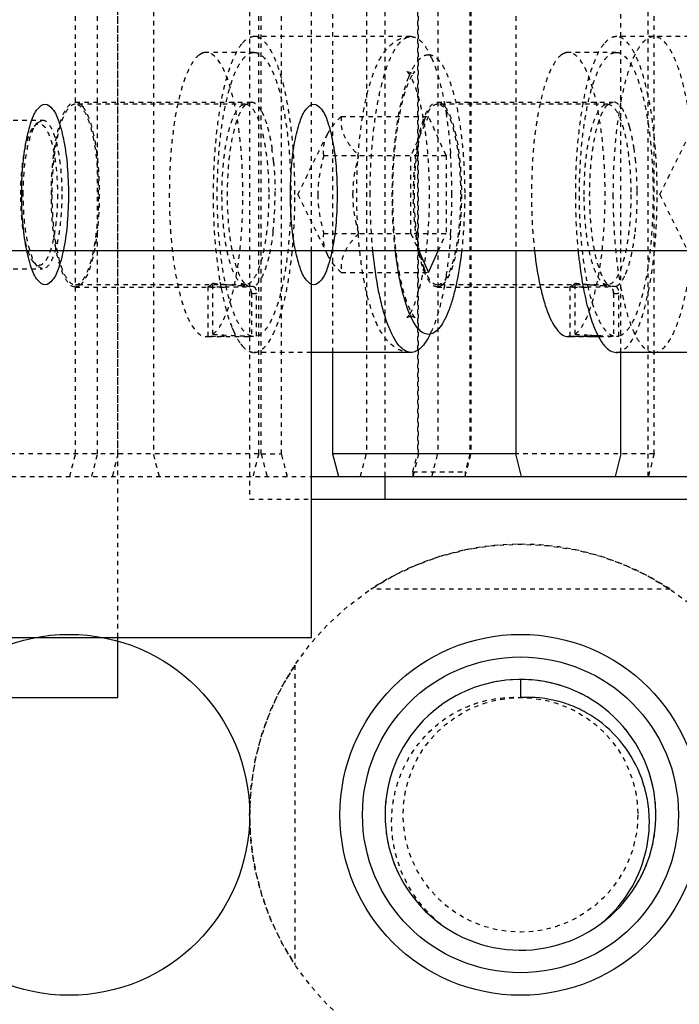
# Model space of a CAD drawing. Header units: millimetres. Extents: x -24622 to 57, y -1603 to 1112.
# Tile 122 of 219: x -1807 to -1792, y 823 to 845. Entities that reach past the tile are written whole.
import ezdxf

# ---------------------------------------------------------------- set-up
doc = ezdxf.new("R2010")
doc.units = ezdxf.units.MM
doc.linetypes.add('HIDDEN', pattern=[0.2, 0.1, -0.1])
doc.layers.add('02___PRT_ALL_AXES', color=7, linetype='Continuous')
doc.layers.add('DEFAULT_2', color=8, linetype='HIDDEN')
doc.dimstyles.new('7', dxfattribs={"dimtxt": 7, "dimasz": 4.5, "dimexe": 0.7, "dimexo": 0.9, "dimgap": 1.8, "dimtad": 0, "dimtxsty": 'Standard', "dimblk": 'OPEN30', "dimcen": 0, "dimclrd": 5, "dimclre": 3, "dimclrt": 256, "dimadec": 0, "dimazin": 2, "dimtm": 1e-09, "dimtfac": 0.6, "dimtofl": 0, "dimtmove": 0, "dimatfit": 3, "dimldrblk": 'OPEN30', "dimfxl": 1, "dimtolj": 1, "dimarcsym": 0})

# ---------------------------------------------------------------- blocks, each defined once
blk = doc.blocks.new('_Open30')
at = {"color": 0, "linetype": 'ByBlock', "lineweight": -2}
for p, q in [((-1, 0.2679), (0, 0)), ((0, 0), (-1, -0.2679)), ((0, 0), (-1, 0))]:
    blk.add_line(p, q, dxfattribs=at)
blk = doc.blocks.new('*D83')
at = {"color": 5, "linetype": 'ByBlock', "lineweight": -2}
for p, q in [((-1717.456, 847.703), (-1717.456, 852.203)), ((-1717.456, 819.703), (-1717.456, 843.203))]:
    blk.add_line(p, q, dxfattribs=at)
at = {"color": 3, "linetype": 'ByBlock', "lineweight": -2}
for p, q in [((-1732.606, 847.703), (-1716.756, 847.703)), ((-1792.606, 815.203), (-1716.756, 815.203))]:
    blk.add_line(p, q, dxfattribs=at)
at = {"layer": 'Defpoints', "color": 0, "linetype": 'ByBlock'}
for p in [(-1733.506, 847.703), (-1717.456, 847.703), (-1793.506, 815.203)]:
    blk.add_point(p, dxfattribs=at)
at = {"color": 5, "linetype": 'ByBlock', "lineweight": -2, "xscale": 4.5, "yscale": 4.5, "zscale": 4.5}
for p, rotation in [((-1717.456, 847.703), 90), ((-1717.456, 815.203), 270)]:
    blk.add_blockref('_Open30', p, dxfattribs=dict(at, rotation=rotation))
at = {"linetype": 'ByBlock', "insert": (-1717.456, 873.836), "char_height": 7, "attachment_point": 5, "rotation": 90}
blk.add_mtext('\\A1;32,5%%P10', dxfattribs=at)
blk = doc.blocks.new('*D91')
at = {"color": 3, "linetype": 'ByBlock', "lineweight": -2}
for p, q in [((-1933.506, 838.803), (-1933.506, 794.537)), ((-1733.506, 838.803), (-1733.506, 794.537))]:
    blk.add_line(p, q, dxfattribs=at)
at = {"color": 5, "linetype": 'ByBlock', "lineweight": -2}
for p, q in [((-1929.006, 795.237), (-1843.472, 795.237)), ((-1738.006, 795.237), (-1823.539, 795.237))]:
    blk.add_line(p, q, dxfattribs=at)
at = {"layer": 'Defpoints', "color": 0, "linetype": 'ByBlock'}
for p in [(-1933.506, 839.703), (-1733.506, 839.703), (-1933.506, 795.237)]:
    blk.add_point(p, dxfattribs=at)
at = {"color": 5, "linetype": 'ByBlock', "lineweight": -2, "xscale": 4.5, "yscale": 4.5, "zscale": 4.5, "rotation": 180}
blk.add_blockref('_Open30', (-1933.506, 795.237), dxfattribs=at)
at = {"color": 5, "linetype": 'ByBlock', "lineweight": -2, "xscale": 4.5, "yscale": 4.5, "zscale": 4.5}
blk.add_blockref('_Open30', (-1733.506, 795.237), dxfattribs=at)
at = {"linetype": 'ByBlock', "insert": (-1833.506, 795.237), "char_height": 7, "attachment_point": 5}
blk.add_mtext('\\A1;200', dxfattribs=at)

msp = doc.modelspace()

# ---------------------------------------------------------------- linework, layer by layer
at = {"color": 7, "linetype": 'Continuous'}
for p, q in [((-1733.506, 839.703), (-1933.506, 839.703)), ((-1800.137, 831.134), (-1800.137, 839.703)), ((-1797.76, 839.703), (-1797.544, 839.221)), ((-1797.544, 839.221), (-1797.328, 839.703)), ((-1795.612, 839.703), (-1795.612, 835.203)), ((-1794.039, 837.803), (-1794.447, 837.803)), ((-1797.931, 837.453), (-1800.137, 837.453)), ((-1799.669, 837.453), (-1799.669, 835.203)), ((-1789.17, 837.453), (-1793.385, 837.453)), ((-1793.282, 835.203), (-1793.282, 837.453)), ((-1795.612, 835.203), (-1799.669, 835.203)), ((-1799.669, 835.203), (-1799.539, 834.703)), ((-1795.482, 834.703), (-1795.612, 835.203)), ((-1793.282, 835.203), (-1793.412, 834.703)), ((-1800.137, 834.703), (-1791.516, 834.703)), ((-1798.506, 834.203), (-1798.506, 834.703)), ((-1800.137, 834.203), (-1788.506, 834.203)), ((-1900.137, 831.134), (-1800.137, 831.134)), ((-1804.426, 829.803), (-1804.426, 831.134)), ((-1795.506, 830.203), (-1795.506, 829.803)), ((-1807.426, 829.803), (-1804.426, 829.803))]:
    msp.add_line(p, q, dxfattribs=at)
for centre, radius in [((-1805.506, 827.203), 4), ((-1795.506, 827.203), 4), ((-1795.506, 827.203), 3.5)]:
    msp.add_circle(centre, radius, dxfattribs=at)
for centre, radius, start, end in [((-1786.27, 840.37), 7.985, 189.8293, 190.2382), ((-1786.605, 840.309), 7.645, 190.2368, 190.8333), ((-1791.651, 838.901), 2.396, 202.3445, 204.0544), ((-1793.02, 838.138), 0.824, 216.916, 220.5569), ((-1795.506, 827.203), 3, 308.3819, 306), ((-1795.62, 827.092), 2.982, 309.0378, 311.4362)]:
    msp.add_arc(centre, radius, start, end, dxfattribs=at)
for centre, start_param, end_param in [((-1794.039, 840.953), -1.570797, -1.538692), ((-1792.731, 840.953), -1.716817, -1.693659)]:
    msp.add_ellipse(centre, major_axis=(8.549, 0), ratio=0.368461, start_param=start_param, end_param=end_param, dxfattribs=at)
for points, start_tangent, end_tangent in [([(-1806.556, 840.953), (-1806.531, 841.571), (-1806.457, 842.129), (-1806.343, 842.571), (-1806.198, 842.855), (-1806.038, 842.953), (-1805.878, 842.855), (-1805.734, 842.571), (-1805.619, 842.129), (-1805.546, 841.571), (-1805.521, 840.953)], (0, 1), (0, -1)), ([(-1800.603, 840.953), (-1800.578, 841.571), (-1800.504, 842.129), (-1800.39, 842.571), (-1800.245, 842.855), (-1800.085, 842.953), (-1799.925, 842.855), (-1799.781, 842.571), (-1799.667, 842.129), (-1799.593, 841.571), (-1799.568, 840.953)], (0, 1), (0, -1)), ([(-1805.521, 840.953), (-1805.546, 840.335), (-1805.619, 839.778), (-1805.734, 839.335), (-1805.878, 839.051), (-1806.038, 838.953), (-1806.198, 839.051), (-1806.343, 839.335), (-1806.457, 839.778), (-1806.531, 840.335), (-1806.556, 840.953)], (0, -1), (0, 1)), ([(-1799.568, 840.953), (-1799.593, 840.335), (-1799.667, 839.778), (-1799.781, 839.335), (-1799.925, 839.051), (-1800.085, 838.953), (-1800.245, 839.051), (-1800.39, 839.335), (-1800.504, 839.778), (-1800.578, 840.335), (-1800.603, 840.953)], (0, -1), (0, 1)), ([(-1797.931, 837.453), (-1798.066, 837.493), (-1798.199, 837.61), (-1798.325, 837.803), (-1798.443, 838.067), (-1798.549, 838.396), (-1798.641, 838.783), (-1798.776, 839.693)], (-1, 0), (-0.099429, 0.995045)), ([(-1797.979, 838.347), (-1798.154, 838.939), (-1798.278, 839.701)], (-0.372318, 0.928105), (-0.113536, 0.993534)), ([(-1796.811, 839.693), (-1796.934, 838.94), (-1797.015, 838.623), (-1797.107, 838.354), (-1797.208, 838.138), (-1797.316, 837.981), (-1797.429, 837.886), (-1797.544, 837.853)], (-0.114539, -0.993419), (-0.9998, -0.019975)), ([(-1795.194, 839.692), (-1795.07, 838.921), (-1794.988, 838.595), (-1794.894, 838.318), (-1794.791, 838.097), (-1794.681, 837.935), (-1794.565, 837.837), (-1794.448, 837.803)], (0.11235, -0.993669), (0.999989, -0.004647)), ([(-1794.23, 839.693), (-1794.21, 839.514), (-1794.137, 839.007)], (0.099431, -0.995044), (0.170734, -0.985317)), ([(-1794.113, 838.872), (-1794.001, 838.387), (-1793.867, 837.99)], (0.187997, -0.98217), (0.380511, -0.924776)), ([(-1797.544, 837.853), (-1797.659, 837.886), (-1797.771, 837.979), (-1797.878, 838.134), (-1797.979, 838.347)], (-0.999752, 0.022276), (-0.372318, 0.928105)), ([(-1797.977, 838.28), (-1797.996, 838.256), (-1798.01, 838.24), (-1798.014, 838.234), (-1798.017, 838.231), (-1798.018, 838.23), (-1798.017, 838.23), (-1798.013, 838.232), (-1798.007, 838.235), (-1797.999, 838.239), (-1797.989, 838.243), (-1797.963, 838.25), (-1797.931, 838.253)], (-0.582945, -0.812512), (1, 0)), ([(-1793.839, 837.925), (-1793.8, 837.843), (-1793.679, 837.643)], (0.407938, -0.91301), (0.6015, -0.798873)), ([(-1797.508, 837.858), (-1797.608, 837.683), (-1797.713, 837.556), (-1797.821, 837.479), (-1797.931, 837.453)], (-0.440473, -0.897766), (-1, 0)), ([(-1793.646, 837.602), (-1793.517, 837.491), (-1793.385, 837.453)], (0.651029, -0.759053), (1, -0.000075)), ([(-1793.647, 824.857), (-1793.09, 825.515), (-1792.748, 826.307), (-1792.654, 827.164), (-1792.705, 827.594), (-1792.821, 828.01), (-1793.237, 828.765), (-1793.866, 829.353), (-1794.243, 829.565), (-1794.649, 829.713), (-1795.506, 829.803)], (0.749702, 0.661776), (-0.998132, -0.061099))]:
    msp.add_spline(points, degree=3, dxfattribs=dict(at, start_tangent=start_tangent, end_tangent=end_tangent))
at = {"layer": '02___PRT_ALL_AXES', "color": 8, "linetype": 'HIDDEN'}
msp.add_circle((-1795.506, 827.203), 6, dxfattribs=at)
at = {"layer": 'DEFAULT_2', "color": 8, "linetype": 'HIDDEN'}
for p, q in [((-1804.426, 831.134), (-1804.426, 864.134)), ((-1801.506, 861.203), (-1801.506, 834.203)), ((-1798.506, 834.703), (-1798.506, 860.703)), ((-1792.675, 834.703), (-1792.675, 860.703)), ((-1805.363, 835.203), (-1805.363, 860.203)), ((-1804.874, 835.203), (-1804.874, 860.203)), ((-1804.423, 835.203), (-1804.423, 860.203)), ((-1803.635, 860.203), (-1803.635, 835.203)), ((-1801.306, 835.203), (-1801.306, 860.203)), ((-1801.25, 835.203), (-1801.25, 860.203)), ((-1800.799, 835.203), (-1800.799, 860.203)), ((-1798.921, 860.203), (-1798.921, 835.203)), ((-1797.788, 860.203), (-1797.788, 835.203)), ((-1797.762, 835.203), (-1797.762, 860.203)), ((-1797.339, 860.203), (-1797.339, 835.203)), ((-1796.628, 860.203), (-1796.628, 835.203)), ((-1796.603, 860.203), (-1796.603, 835.203)), ((-1792.546, 835.203), (-1792.546, 860.203)), ((-1799.669, 857.953), (-1799.669, 837.453)), ((-1793.282, 837.453), (-1793.282, 857.953)), ((-1800.137, 839.703), (-1800.137, 855.703)), ((-1795.612, 855.703), (-1795.612, 839.703)), ((-1797.931, 844.453), (-1801.408, 844.453)), ((-1789.17, 844.453), (-1793.385, 844.453)), ((-1802.582, 844.073), (-1802.62, 844.05)), ((-1802.47, 844.103), (-1802.506, 844.1)), ((-1801.408, 844.103), (-1802.471, 844.103)), ((-1801.444, 844.1), (-1801.407, 844.103)), ((-1794.559, 844.073), (-1794.597, 844.05)), ((-1794.446, 844.103), (-1794.483, 844.1)), ((-1793.385, 844.103), (-1794.447, 844.103)), ((-1793.42, 844.1), (-1793.384, 844.103)), ((-1797.931, 843.653), (-1798.017, 843.676)), ((-1805.368, 843.003), (-1801.473, 843.003)), ((-1801.601, 842.953), (-1805.368, 842.953)), ((-1801.599, 842.945), (-1801.601, 842.953)), ((-1801.473, 843.003), (-1801.599, 842.945)), ((-1797.345, 843.003), (-1793.45, 843.003)), ((-1793.578, 842.953), (-1797.345, 842.953)), ((-1793.575, 842.945), (-1793.578, 842.953)), ((-1793.45, 843.003), (-1793.575, 842.945)), ((-1799.476, 842.685), (-1797.544, 842.685)), ((-1797.544, 842.685), (-1797.933, 841.819)), ((-1797.156, 841.819), (-1797.544, 842.685)), ((-1809.745, 842.603), (-1806.094, 842.603)), ((-1806.28, 842.466), (-1806.208, 842.543)), ((-1806.208, 842.543), (-1806.094, 842.603)), ((-1800.442, 840.953), (-1799.782, 842.29)), ((-1792.419, 840.953), (-1791.759, 842.29)), ((-1799.864, 841.819), (-1797.156, 841.819)), ((-1797.933, 840.087), (-1797.933, 841.819)), ((-1797.156, 841.819), (-1797.156, 840.087)), ((-1800.442, 840.953), (-1799.782, 839.617)), ((-1792.419, 840.953), (-1791.759, 839.617)), ((-1799.864, 840.087), (-1797.156, 840.087)), ((-1797.933, 840.087), (-1797.76, 839.703)), ((-1797.328, 839.703), (-1797.156, 840.087)), ((-1806.28, 839.44), (-1806.208, 839.364)), ((-1809.745, 839.303), (-1806.094, 839.303)), ((-1806.094, 839.303), (-1806.208, 839.364)), ((-1799.476, 839.221), (-1797.544, 839.221)), ((-1801.601, 838.953), (-1805.368, 838.953)), ((-1802.355, 838.953), (-1802.321, 838.986)), ((-1802.321, 837.857), (-1802.321, 838.986)), ((-1802.017, 838.957), (-1801.97, 838.953)), ((-1801.601, 838.953), (-1801.593, 838.956)), ((-1801.599, 838.961), (-1801.525, 838.913)), ((-1801.593, 838.956), (-1801.599, 838.961)), ((-1793.578, 838.953), (-1797.345, 838.953)), ((-1794.331, 838.953), (-1794.298, 838.986)), ((-1794.298, 837.857), (-1794.298, 838.986)), ((-1793.578, 838.953), (-1793.57, 838.956)), ((-1793.575, 838.961), (-1793.501, 838.913)), ((-1793.57, 838.956), (-1793.575, 838.961)), ((-1805.368, 838.903), (-1802.062, 838.903)), ((-1802.435, 838.908), (-1802.435, 837.806)), ((-1802.435, 838.908), (-1802.187, 838.904)), ((-1802.187, 838.904), (-1802.133, 838.904)), ((-1802.133, 838.904), (-1802.062, 838.903)), ((-1801.465, 838.764), (-1801.465, 837.811)), ((-1801.351, 837.811), (-1801.351, 838.764)), ((-1797.345, 838.903), (-1794.039, 838.903)), ((-1794.412, 838.908), (-1794.412, 837.806)), ((-1794.412, 838.908), (-1794.163, 838.904)), ((-1794.163, 838.904), (-1794.11, 838.904)), ((-1794.11, 838.904), (-1794.039, 838.903)), ((-1793.442, 838.764), (-1793.442, 837.811)), ((-1793.328, 837.811), (-1793.328, 838.764)), ((-1802.471, 837.804), (-1802.435, 837.806)), ((-1802.062, 837.803), (-1802.471, 837.803)), ((-1794.448, 837.804), (-1794.412, 837.806)), ((-1800.137, 837.453), (-1801.408, 837.453)), ((-1801.306, 835.203), (-1807.692, 835.203)), ((-1805.492, 834.703), (-1805.363, 835.203)), ((-1805.003, 834.703), (-1804.874, 835.203)), ((-1804.423, 835.203), (-1804.552, 834.703)), ((-1803.506, 834.703), (-1803.635, 835.203)), ((-1801.306, 835.203), (-1801.435, 834.703)), ((-1801.25, 835.203), (-1800.799, 835.203)), ((-1801.25, 835.203), (-1801.121, 834.703)), ((-1800.67, 834.703), (-1800.799, 835.203)), ((-1799.05, 834.703), (-1798.921, 835.203)), ((-1797.891, 834.803), (-1797.788, 835.203)), ((-1797.762, 835.203), (-1797.891, 834.703)), ((-1797.469, 834.703), (-1797.339, 835.203)), ((-1796.628, 835.203), (-1796.732, 834.803)), ((-1796.732, 834.703), (-1796.603, 835.203)), ((-1792.546, 835.203), (-1795.612, 835.203)), ((-1792.546, 835.203), (-1792.675, 834.703)), ((-1814.775, 834.703), (-1800.137, 834.703)), ((-1797.891, 834.803), (-1796.732, 834.803)), ((-1797.891, 834.803), (-1797.891, 834.703)), ((-1796.732, 834.803), (-1796.732, 834.703)), ((-1801.506, 834.203), (-1800.137, 834.203)), ((-1792.189, 832.203), (-1798.822, 832.203)), ((-1800.506, 830.52), (-1800.506, 823.887))]:
    msp.add_line(p, q, dxfattribs=at)
msp.add_circle((-1795.506, 827.203), 2.6, dxfattribs=at)
for centre, radius, start, end in [((-1799.349, 843.147), 2.05, 24.1159, 26.1082), ((-1797.931, 843.831), 0.178, 269.993, 273.7828), ((-1797.552, 842.607), 0.474, 38.2964, 39.5389), ((-1794.093, 841.444), 3.734, 166.7444, 169.2383), ((-1806.849, 841.111), 5.899, 5.5631, 8.2815), ((-1809.278, 841.012), 12.252, 3.7988, 3.964), ((-1810.136, 840.96), 13.111, 359.9696, 3.777), ((-1799.015, 841.088), 6.09, 5.6121, 8.2414), ((-1790.517, 840.961), 7.346, 175.1752, 180.0649), ((-1808.701, 840.952), 7.758, 356.8051, 0.7456), ((-1810.317, 840.952), 13.292, 356.2489, 0.0044), ((-1800.68, 840.952), 7.761, 356.8924, 0.7042), ((-1807.924, 840.908), 6.979, 353.5904, 356.8094), ((-1799.726, 840.893), 6.805, 353.5063, 356.9502), ((-1809.278, 840.894), 12.252, 356.036, 356.2012), ((-1793.936, 840.496), 3.895, 190.6949, 193.2126), ((-1800.846, 852.628), 13.722, 263.8285, 264.5625), ((-1794.293, 840.37), 7.985, 189.8293, 190.2382), ((-1800.814, 852.962), 14.056, 264.5618, 265.0916), ((-1792.819, 852.658), 13.751, 263.8257, 264.5582), ((-1792.839, 852.45), 13.542, 264.5587, 265.1083), ((-1792.822, 852.644), 13.738, 265.1096, 265.3049), ((-1805.368, 839.041), 0.138, 270.0466, 279.4604), ((-1794.628, 840.309), 7.645, 190.2368, 190.8333), ((-1802.062, 853.938), 15.035, 269.9992, 272.0477), ((-1800.797, 853.163), 14.258, 265.2795, 266.3145), ((-1800.739, 854.107), 15.205, 266.3261, 267.4662), ((-1797.345, 839.041), 0.138, 270.0466, 279.4604), ((-1794.038, 853.938), 15.035, 269.9992, 272.0477), ((-1792.649, 854.818), 15.918, 265.3249, 266.2518), ((-1792.76, 852.863), 13.96, 266.1809, 267.427), ((-1797.931, 838.076), 0.177, 86.8298, 90.0048), ((-1799.674, 838.901), 2.396, 202.3445, 204.0544), ((-1799.349, 838.76), 2.05, 333.8919, 335.8841), ((-1801.044, 838.138), 0.824, 216.916, 220.5569), ((-1795.506, 827.203), 6, 56.4427, 123.5573), ((-1795.506, 827.203), 6, 146.4427, 213.5573), ((-1795.507, 827.192), 3.011, 77.1196, 103.4731), ((-1795.502, 827.217), 2.985, 76.5334, 77.1031), ((-1795.504, 827.209), 2.994, 72.693, 76.5319), ((-1795.501, 827.212), 2.99, 62.9996, 64.125), ((-1795.509, 827.2), 3.005, 38.3461, 46.0236), ((-1795.509, 827.201), 3.004, 25.2889, 31.8678), ((-1795.51, 827.202), 3.004, 12.1567, 18.7487), ((-1795.5, 827.203), 3.006, 173.8437, 180.0053), ((-1795.512, 827.203), 3.006, 359.9951, 6.1659), ((-1795.512, 827.203), 2.994, 180.0088, 180.8232), ((-1795.499, 827.203), 2.994, 359.177, 359.9912), ((-1795.516, 827.203), 2.99, 180.8232, 181.6357), ((-1795.495, 827.203), 2.99, 358.3643, 359.177), ((-1795.501, 827.204), 3.005, 186.8743, 193.7831), ((-1795.51, 827.204), 3.004, 346.2154, 353.1164), ((-1795.499, 827.206), 3.007, 200.4032, 206.8884), ((-1795.512, 827.206), 3.007, 333.1031, 339.642), ((-1795.497, 827.213), 3.013, 225.8745, 229.2853), ((-1795.514, 827.213), 3.013, 310.715, 314.122), ((-1795.502, 827.207), 3.005, 229.2926, 231.0367), ((-1795.51, 827.196), 2.992, 231.328, 232.9027), ((-1795.518, 827.187), 2.98, 232.903, 233.9996), ((-1795.506, 827.203), 3, 306, 308.3194), ((-1795.494, 827.187), 2.98, 306.0004, 307.0904), ((-1795.501, 827.197), 2.992, 307.0907, 308.691), ((-1795.506, 827.203), 3, 308.3194, 308.3819), ((-1795.51, 827.207), 3.005, 309.1189, 310.7147)]:
    msp.add_arc(centre, radius, start, end, dxfattribs=at)
for centre, start_param, end_param in [((-1802.062, 840.953), 4.668752, 4.782287), ((-1800.754, 840.953), -1.755144, -1.640695), ((-1794.039, 840.953), -1.614433, -1.570797), ((-1792.731, 840.953), -1.755144, -1.716817), ((-1792.731, 840.953), 4.589527, 4.642491), ((-1794.039, 840.953), 4.744493, 4.782287)]:
    msp.add_ellipse(centre, major_axis=(8.549, 0), ratio=0.368461, start_param=start_param, end_param=end_param, dxfattribs=at)
for points, start_tangent, end_tangent in [([(-1801.408, 844.453), (-1801.545, 844.413), (-1801.68, 844.292)], (-1, 0.000075), (-0.635475, -0.772122)), ([(-1800.502, 840.953), (-1800.52, 841.636), (-1800.571, 842.293), (-1800.655, 842.898), (-1800.767, 843.428), (-1800.905, 843.863), (-1800.981, 844.04), (-1801.061, 844.187), (-1801.408, 844.453)], (0, 1), (-1, 0.000075)), ([(-1797.931, 837.453), (-1798.129, 837.486), (-1798.296, 837.571), (-1798.547, 837.831), (-1798.726, 838.173), (-1798.869, 838.599), (-1798.982, 839.106), (-1799.065, 839.681), (-1799.116, 840.305), (-1799.133, 840.953), (-1799.116, 841.602), (-1799.065, 842.225), (-1798.982, 842.8), (-1798.869, 843.307), (-1798.726, 843.733), (-1798.547, 844.075), (-1798.296, 844.336), (-1798.129, 844.42), (-1797.931, 844.453)], (-1, 0), (1, 0)), ([(-1798.837, 840.953), (-1798.819, 841.636), (-1798.768, 842.293), (-1798.684, 842.898), (-1798.571, 843.428), (-1798.434, 843.863), (-1798.358, 844.04), (-1798.277, 844.187), (-1797.931, 844.453)], (0, 1), (1, 0)), ([(-1797.931, 844.453), (-1797.821, 844.427), (-1797.713, 844.351), (-1797.608, 844.224), (-1797.508, 844.049)], (1, 0), (0.440474, -0.897765)), ([(-1793.385, 844.453), (-1793.522, 844.413), (-1793.656, 844.292)], (-1, 0.000075), (-0.635475, -0.772122)), ([(-1792.479, 840.953), (-1792.496, 841.636), (-1792.548, 842.293), (-1792.631, 842.898), (-1792.744, 843.428), (-1792.881, 843.863), (-1792.958, 844.04), (-1793.038, 844.187), (-1793.385, 844.453)], (0, 1), (-1, 0.000075)), ([(-1792.551, 844.453), (-1792.659, 844.428), (-1792.764, 844.355), (-1792.867, 844.233), (-1792.966, 844.065), (-1793.144, 843.601), (-1793.288, 842.988)], (-1, 0.000075), (-0.181866, -0.983323)), ([(-1791.645, 840.953), (-1791.663, 841.636), (-1791.714, 842.293), (-1791.798, 842.898), (-1791.911, 843.428), (-1792.048, 843.863), (-1792.124, 844.04), (-1792.205, 844.187), (-1792.551, 844.453)], (0, 1), (-1, 0.000075)), ([(-1801.68, 844.292), (-1801.812, 844.085), (-1801.935, 843.799), (-1802.138, 843.024), (-1802.269, 842.043), (-1802.314, 840.953)], (-0.635475, -0.772122), (0, -1)), ([(-1793.656, 844.292), (-1793.789, 844.085), (-1793.912, 843.799), (-1794.115, 843.024), (-1794.245, 842.043), (-1794.291, 840.953)], (-0.635475, -0.772122), (0, -1)), ([(-1802.62, 844.05), (-1802.765, 843.891), (-1802.899, 843.632), (-1803.019, 843.282), (-1803.121, 842.853), (-1803.255, 841.817), (-1803.282, 840.665), (-1803.201, 839.551), (-1803.122, 839.057), (-1803.02, 838.627), (-1802.9, 838.276), (-1802.835, 838.135), (-1802.766, 838.017), (-1802.471, 837.803)], (-0.811363, -0.584542), (0.999989, -0.004647)), ([(-1802.506, 844.1), (-1802.582, 844.073)], (-0.986066, -0.166355), (-0.881955, -0.471334)), ([(-1802.321, 837.857), (-1802.176, 838.015), (-1802.042, 838.274), (-1801.922, 838.624), (-1801.82, 839.053), (-1801.687, 840.089), (-1801.659, 841.242), (-1801.74, 842.355), (-1801.82, 842.849), (-1801.921, 843.279), (-1802.041, 843.63), (-1802.106, 843.772), (-1802.175, 843.889), (-1802.47, 844.103)], (0.811363, 0.584542), (-0.999989, 0.004647)), ([(-1801.465, 837.811), (-1801.617, 837.908), (-1801.762, 838.115), (-1801.893, 838.422), (-1802.008, 838.82), (-1802.101, 839.294), (-1802.169, 839.828), (-1802.223, 840.995), (-1802.162, 842.156), (-1802.09, 842.682), (-1801.993, 843.146), (-1801.876, 843.533), (-1801.742, 843.827), (-1801.596, 844.018), (-1801.444, 844.1)], (-0.965306, 0.261122), (0.986066, 0.166355)), ([(-1801.407, 844.103), (-1801.102, 843.873), (-1801.031, 843.746), (-1800.963, 843.593), (-1800.841, 843.217), (-1800.74, 842.758), (-1800.663, 842.233), (-1800.614, 841.66), (-1800.593, 841.062), (-1800.642, 839.875), (-1800.709, 839.33), (-1800.802, 838.845), (-1800.917, 838.437), (-1801.051, 838.122), (-1801.197, 837.911), (-1801.351, 837.811)], (0.999987, -0.005074), (-0.965306, -0.261122)), ([(-1797.982, 843.552), (-1797.881, 843.768), (-1797.772, 843.925), (-1797.659, 844.02), (-1797.544, 844.053)], (0.369588, 0.929196), (0.999863, 0.016539)), ([(-1797.544, 844.053), (-1797.388, 843.993), (-1797.311, 843.92), (-1797.237, 843.817), (-1797.099, 843.531), (-1796.977, 843.145), (-1796.877, 842.675), (-1796.803, 842.14), (-1796.758, 841.558), (-1796.742, 840.953)], (0.999801, -0.019944), (0.001338, -0.999999)), ([(-1797.478, 843.984), (-1797.297, 843.454), (-1797.156, 842.767)], (0.408995, -0.912537), (0.154946, -0.987923)), ([(-1794.597, 844.05), (-1794.771, 843.843), (-1794.93, 843.491), (-1795.064, 843.011), (-1795.168, 842.428), (-1795.262, 841.072), (-1795.194, 839.692)], (-0.811363, -0.584542), (0.11235, -0.993669)), ([(-1794.483, 844.1), (-1794.559, 844.073)], (-0.986066, -0.166355), (-0.881955, -0.471334)), ([(-1794.298, 837.857), (-1794.153, 838.015), (-1794.018, 838.274), (-1793.898, 838.624), (-1793.797, 839.053), (-1793.663, 840.089), (-1793.635, 841.242), (-1793.717, 842.355), (-1793.796, 842.849), (-1793.897, 843.279), (-1794.017, 843.63), (-1794.083, 843.772), (-1794.152, 843.889), (-1794.446, 844.103)], (0.811363, 0.584542), (-0.999989, 0.004647)), ([(-1793.442, 837.811), (-1793.593, 837.908), (-1793.738, 838.115), (-1793.87, 838.422), (-1793.985, 838.82), (-1794.078, 839.294), (-1794.146, 839.828), (-1794.2, 840.995), (-1794.138, 842.156), (-1794.066, 842.682), (-1793.97, 843.146), (-1793.853, 843.533), (-1793.719, 843.827), (-1793.573, 844.018), (-1793.42, 844.1)], (-0.965306, 0.261122), (0.986066, 0.166355)), ([(-1793.384, 844.103), (-1793.079, 843.873), (-1793.008, 843.746), (-1792.94, 843.593), (-1792.818, 843.217), (-1792.716, 842.758), (-1792.64, 842.233), (-1792.59, 841.66), (-1792.57, 841.062), (-1792.619, 839.875), (-1792.686, 839.33), (-1792.779, 838.845), (-1792.894, 838.437), (-1793.027, 838.122), (-1793.174, 837.911), (-1793.328, 837.811)], (0.999987, -0.005074), (-0.965306, -0.261122)), ([(-1798.278, 839.701), (-1798.345, 840.757), (-1798.313, 841.837), (-1798.187, 842.809), (-1797.982, 843.552)], (-0.113536, 0.993534), (0.369588, 0.929196)), ([(-1797.844, 838.23), (-1797.851, 838.238), (-1797.878, 838.272), (-1797.917, 838.332), (-1797.961, 838.419), (-1798.007, 838.529), (-1798.052, 838.659), (-1798.097, 838.808), (-1798.138, 838.973), (-1798.177, 839.153), (-1798.212, 839.347), (-1798.27, 839.767), (-1798.309, 840.22), (-1798.33, 840.693), (-1798.331, 841.174), (-1798.312, 841.649), (-1798.273, 842.104), (-1798.217, 842.527), (-1798.145, 842.905), (-1798.06, 843.224), (-1797.968, 843.471), (-1797.884, 843.627)], (0.913282, -0.407328), (0.582944, 0.812512)), ([(-1798.017, 843.676), (-1798.011, 843.668), (-1797.983, 843.634), (-1797.944, 843.574), (-1797.901, 843.488), (-1797.855, 843.378), (-1797.809, 843.247), (-1797.765, 843.098), (-1797.723, 842.933), (-1797.685, 842.753), (-1797.65, 842.559), (-1797.592, 842.14), (-1797.552, 841.686), (-1797.531, 841.213), (-1797.53, 840.732), (-1797.55, 840.258), (-1797.588, 839.802), (-1797.644, 839.379), (-1797.717, 839.001), (-1797.802, 838.682), (-1797.893, 838.435), (-1797.977, 838.28)], (-0.913282, 0.407328), (-0.582944, -0.812512)), ([(-1797.884, 843.627), (-1797.853, 843.666), (-1797.844, 843.676), (-1797.852, 843.672), (-1797.867, 843.665), (-1797.89, 843.658), (-1797.919, 843.654)], (0.582944, 0.812512), (-0.997812, -0.066113)), ([(-1805.368, 838.903), (-1805.571, 839.059), (-1805.663, 839.249), (-1805.743, 839.504), (-1805.809, 839.814), (-1805.859, 840.169), (-1805.899, 840.953), (-1805.859, 841.738), (-1805.81, 842.092), (-1805.744, 842.403), (-1805.663, 842.658), (-1805.571, 842.847), (-1805.368, 843.003)], (-1, 0), (1, 0)), ([(-1805.368, 842.953), (-1805.566, 842.801), (-1805.656, 842.616), (-1805.734, 842.367), (-1805.799, 842.064), (-1805.847, 841.719), (-1805.886, 840.953)], (-1, 0.000112), (0, -1)), ([(-1805.368, 843.003), (-1805.348, 843.002), (-1805.286, 842.978)], (1, 0), (0.855686, -0.517495)), ([(-1804.851, 840.953), (-1804.89, 841.719), (-1804.938, 842.064), (-1805.002, 842.367), (-1805.081, 842.616), (-1805.17, 842.801), (-1805.368, 842.953)], (0, 1), (-1, 0.000112)), ([(-1805.203, 842.901), (-1805.121, 842.768), (-1805.047, 842.584), (-1804.926, 842.087), (-1804.855, 841.466), (-1804.84, 840.787), (-1804.883, 840.127), (-1804.98, 839.558), (-1805.119, 839.143), (-1805.201, 839.008), (-1805.287, 838.928)], (0.619821, -0.784743), (-0.856718, -0.515785)), ([(-1805.286, 842.978), (-1805.265, 842.964), (-1805.203, 842.901)], (0.855686, -0.517495), (0.619821, -0.784743)), ([(-1802.119, 840.953), (-1802.079, 841.719), (-1802.032, 842.064), (-1801.967, 842.367), (-1801.889, 842.616), (-1801.799, 842.801), (-1801.601, 842.953)], (0, 1), (1, 0)), ([(-1801.599, 842.945), (-1801.682, 842.838), (-1801.76, 842.678), (-1801.891, 842.22), (-1801.975, 841.624), (-1802.004, 840.953), (-1801.975, 840.283), (-1801.891, 839.686), (-1801.76, 839.229), (-1801.682, 839.069), (-1801.599, 838.961)], (-0.730182, -0.683253), (0.729193, -0.684308)), ([(-1801.601, 842.953), (-1801.403, 842.801), (-1801.314, 842.616), (-1801.235, 842.367), (-1801.171, 842.064), (-1801.123, 841.719), (-1801.084, 840.953)], (1, 0), (0, -1)), ([(-1801.473, 843.003), (-1801.413, 842.99), (-1801.325, 842.921), (-1801.241, 842.796)], (1, 0), (0.469182, -0.883102)), ([(-1797.345, 838.903), (-1797.548, 839.059), (-1797.64, 839.249), (-1797.72, 839.504), (-1797.786, 839.814), (-1797.835, 840.169), (-1797.876, 840.953), (-1797.835, 841.737), (-1797.786, 842.092), (-1797.72, 842.403), (-1797.64, 842.658), (-1797.548, 842.847), (-1797.345, 843.003)], (-1, 0), (1, 0)), ([(-1797.345, 842.953), (-1797.503, 842.857), (-1797.578, 842.74), (-1797.646, 842.579)], (-1, 0.000112), (-0.339926, -0.940452)), ([(-1797.345, 843.003), (-1797.324, 843.002), (-1797.263, 842.978)], (1, 0), (0.855686, -0.517495)), ([(-1796.827, 840.953), (-1796.867, 841.719), (-1796.915, 842.064), (-1796.979, 842.367), (-1797.057, 842.616), (-1797.147, 842.801), (-1797.345, 842.953)], (0, 1), (-1, 0.000112)), ([(-1797.263, 842.978), (-1797.243, 842.965), (-1797.186, 842.909)], (0.855686, -0.517495), (0.636692, -0.771118)), ([(-1797.18, 842.901), (-1797.103, 842.778), (-1797.033, 842.61), (-1796.916, 842.159), (-1796.841, 841.591), (-1796.814, 840.961)], (0.619821, -0.784743), (0.001022, -0.999999)), ([(-1794.095, 840.953), (-1794.056, 841.719), (-1794.008, 842.064), (-1793.944, 842.367), (-1793.865, 842.616), (-1793.776, 842.801), (-1793.578, 842.953)], (0, 1), (1, 0)), ([(-1793.575, 842.945), (-1793.659, 842.838), (-1793.737, 842.678), (-1793.867, 842.22), (-1793.951, 841.624), (-1793.981, 840.953), (-1793.951, 840.283), (-1793.867, 839.686), (-1793.737, 839.229), (-1793.659, 839.069), (-1793.575, 838.961)], (-0.730182, -0.683253), (0.729193, -0.684308)), ([(-1793.578, 842.953), (-1793.38, 842.801), (-1793.29, 842.616), (-1793.212, 842.367), (-1793.147, 842.064), (-1793.1, 841.719), (-1793.06, 840.953)], (1, 0), (0, -1)), ([(-1793.288, 842.988), (-1793.414, 842.021), (-1793.457, 840.953)], (-0.181866, -0.983323), (0, -1)), ([(-1793.218, 842.796), (-1793.273, 842.886), (-1793.45, 843.003)], (-0.469189, 0.883098), (-1, 0)), ([(-1801.241, 842.796), (-1801.206, 842.723), (-1801.109, 842.445)], (0.469182, -0.883102), (0.264657, -0.964343)), ([(-1799.785, 842.283), (-1799.727, 842.385), (-1799.476, 842.685)], (0.444093, 0.895981), (0.709206, 0.705001)), ([(-1799.476, 842.685), (-1799.475, 842.471), (-1799.411, 842.252), (-1799.279, 842.033), (-1799.088, 841.819)], (-0.108741, -0.99407), (0.709206, -0.705001)), ([(-1797.156, 842.767), (-1797.125, 842.551), (-1797.056, 841.859)], (0.154946, -0.987923), (0.069131, -0.997608)), ([(-1793.086, 842.445), (-1793.116, 842.547), (-1793.218, 842.796)], (-0.264641, 0.964347), (-0.469189, 0.883098)), ([(-1806.577, 840.953), (-1806.556, 841.454), (-1806.494, 841.903), (-1806.399, 842.253), (-1806.342, 842.378), (-1806.28, 842.466)], (0, 1), (0.681015, 0.732269)), ([(-1806.521, 840.953), (-1806.499, 841.48), (-1806.434, 841.951), (-1806.334, 842.319), (-1806.274, 842.45), (-1806.208, 842.543)], (0, 1), (0.681584, 0.73174)), ([(-1806.28, 842.466), (-1806.188, 842.522), (-1806.141, 842.519), (-1806.094, 842.496), (-1806.027, 842.422), (-1805.964, 842.305), (-1805.858, 841.954), (-1805.788, 841.485), (-1805.764, 840.953)], (0.681015, 0.732269), (0, -1)), ([(-1806.094, 842.603), (-1805.931, 842.478), (-1805.857, 842.325), (-1805.792, 842.12), (-1805.739, 841.87), (-1805.7, 841.585), (-1805.667, 840.953)], (1, 0), (0, -1)), ([(-1797.646, 842.579), (-1797.668, 842.516), (-1797.728, 842.3)], (-0.339926, -0.940452), (-0.229699, -0.973262)), ([(-1801.109, 842.445), (-1801.081, 842.335), (-1801.011, 841.96)], (0.264657, -0.964343), (0.144445, -0.989513)), ([(-1799.864, 841.819), (-1799.861, 842.049), (-1799.785, 842.283)], (-0.108741, 0.99407), (0.444093, 0.895981)), ([(-1792.988, 841.961), (-1793.009, 842.092), (-1793.086, 842.445)], (-0.144493, 0.989506), (-0.264641, 0.964347)), ([(-1797.761, 842.141), (-1797.784, 842.01), (-1797.837, 841.579)], (-0.187832, -0.982201), (-0.084916, -0.996388)), ([(-1799.864, 841.819), (-1799.994, 840.953)], (-0.268593, -0.963254), (0, -1)), ([(-1799.217, 840.953), (-1799.088, 841.819)], (0, 1), (0.268593, 0.963254)), ([(-1800.978, 841.682), (-1800.964, 841.529), (-1800.943, 841.053)], (0.09804, -0.995182), (0.012566, -0.999921)), ([(-1792.92, 841.047), (-1792.924, 841.209), (-1792.954, 841.683)], (-0.011862, 0.99993), (-0.098147, 0.995172)), ([(-1806.28, 839.44), (-1806.342, 839.528), (-1806.399, 839.654), (-1806.494, 840.003), (-1806.556, 840.452), (-1806.577, 840.953)], (-0.680889, 0.732387), (0, 1)), ([(-1806.208, 839.364), (-1806.274, 839.456), (-1806.334, 839.588), (-1806.434, 839.955), (-1806.499, 840.426), (-1806.521, 840.953)], (-0.681584, 0.73174), (0, 1)), ([(-1805.764, 840.953), (-1805.767, 840.773), (-1805.775, 840.595), (-1805.788, 840.421), (-1805.807, 840.255), (-1805.889, 839.82), (-1806.005, 839.519), (-1806.072, 839.43), (-1806.141, 839.387), (-1806.211, 839.39), (-1806.28, 839.44)], (0, -1), (-0.680889, 0.732387)), ([(-1805.667, 840.953), (-1805.7, 840.322), (-1805.739, 840.036), (-1805.792, 839.786), (-1805.857, 839.581), (-1805.931, 839.429), (-1806.094, 839.303)], (0, -1), (-1, 0)), ([(-1805.886, 840.953), (-1805.847, 840.188), (-1805.799, 839.842), (-1805.734, 839.539), (-1805.656, 839.29), (-1805.566, 839.105), (-1805.368, 838.953)], (0, -1), (1, -0.000112)), ([(-1805.368, 838.953), (-1805.17, 839.105), (-1805.081, 839.29), (-1805.002, 839.539), (-1804.938, 839.842), (-1804.89, 840.188), (-1804.851, 840.953)], (1, -0.000112), (0, 1)), ([(-1802.314, 840.953), (-1802.275, 839.936), (-1802.161, 839.007)], (0, -1), (0.170734, -0.985317)), ([(-1801.601, 838.953), (-1801.799, 839.105), (-1801.889, 839.29), (-1801.967, 839.539), (-1802.032, 839.842), (-1802.079, 840.188), (-1802.119, 840.953)], (-1, 0), (0, 1)), ([(-1801.084, 840.953), (-1801.123, 840.188), (-1801.171, 839.842), (-1801.235, 839.539), (-1801.314, 839.29), (-1801.403, 839.105), (-1801.601, 838.953)], (0, -1), (-1, 0)), ([(-1801.408, 837.453), (-1801.061, 837.72), (-1800.981, 837.866), (-1800.905, 838.043), (-1800.768, 838.478), (-1800.655, 839.009), (-1800.571, 839.614), (-1800.52, 840.271), (-1800.502, 840.953)], (1, -0.000075), (0, 1)), ([(-1799.994, 840.953), (-1799.864, 840.087)], (0, -1), (0.268593, -0.963254)), ([(-1799.088, 840.087), (-1799.217, 840.953)], (-0.268593, 0.963254), (0, 1)), ([(-1798.776, 839.693), (-1798.802, 839.998), (-1798.837, 840.953)], (-0.099429, 0.995045), (0, 1)), ([(-1797.863, 840.953), (-1797.861, 840.795), (-1797.837, 840.33)], (0, -1), (0.084477, -0.996425)), ([(-1797.345, 838.953), (-1797.147, 839.105), (-1797.057, 839.29), (-1796.979, 839.539), (-1796.915, 839.842), (-1796.867, 840.188), (-1796.827, 840.953)], (1, -0.000115), (0, 1)), ([(-1796.814, 840.961), (-1796.84, 840.321), (-1796.917, 839.744), (-1797.036, 839.287), (-1797.108, 839.119), (-1797.186, 838.997)], (0.001022, -0.999999), (-0.636356, -0.771395)), ([(-1796.742, 840.953), (-1796.747, 840.63), (-1796.811, 839.693)], (-0.001336, -0.999999), (-0.114539, -0.993419)), ([(-1794.291, 840.953), (-1794.287, 840.632), (-1794.23, 839.693)], (0, -1), (0.099431, -0.995044)), ([(-1793.578, 838.953), (-1793.776, 839.105), (-1793.865, 839.29), (-1793.944, 839.539), (-1794.008, 839.842), (-1794.056, 840.188), (-1794.095, 840.953)], (-1, 0), (0, 1)), ([(-1793.06, 840.953), (-1793.1, 840.188), (-1793.147, 839.842), (-1793.212, 839.539), (-1793.29, 839.29), (-1793.38, 839.105), (-1793.578, 838.953)], (0, -1), (-1, 0)), ([(-1793.457, 840.953), (-1793.414, 839.885), (-1793.288, 838.919)], (0, -1), (0.181858, -0.983325)), ([(-1793.385, 837.453), (-1793.038, 837.72), (-1792.958, 837.866), (-1792.881, 838.043), (-1792.744, 838.478), (-1792.631, 839.009), (-1792.548, 839.614), (-1792.496, 840.271), (-1792.479, 840.953)], (1, -0.000075), (0, 1)), ([(-1792.551, 837.453), (-1792.205, 837.72), (-1792.124, 837.866), (-1792.048, 838.043), (-1791.911, 838.478), (-1791.798, 839.009), (-1791.714, 839.614), (-1791.663, 840.271), (-1791.645, 840.953)], (1, -0.000075), (0, 1)), ([(-1797.837, 840.33), (-1797.823, 840.183), (-1797.763, 839.773)], (0.084477, -0.996425), (0.185964, -0.982557)), ([(-1800.988, 840.129), (-1801.007, 839.979), (-1801.081, 839.573)], (-0.112984, -0.993597), (-0.229291, -0.973358)), ([(-1799.785, 839.623), (-1799.861, 839.858), (-1799.864, 840.087)], (-0.444092, 0.895981), (0.108741, 0.99407)), ([(-1799.088, 840.087), (-1799.279, 839.873), (-1799.411, 839.654), (-1799.475, 839.435), (-1799.476, 839.221)], (-0.709206, -0.705001), (0.108741, -0.99407)), ([(-1797.056, 840.047), (-1797.074, 839.811), (-1797.156, 839.14)], (-0.069131, -0.997608), (-0.154946, -0.987923)), ([(-1793.057, 839.574), (-1793.03, 839.7), (-1792.965, 840.123)], (0.229036, 0.973418), (0.113819, 0.993502)), ([(-1799.476, 839.221), (-1799.571, 839.32), (-1799.785, 839.623)], (-0.709206, 0.705001), (-0.444092, 0.895981)), ([(-1801.081, 839.573), (-1801.108, 839.467), (-1801.201, 839.196)], (-0.229291, -0.973358), (-0.395884, -0.9183)), ([(-1797.727, 839.605), (-1797.709, 839.533), (-1797.65, 839.336)], (0.229831, -0.97323), (0.334965, -0.942231)), ([(-1793.178, 839.193), (-1793.145, 839.275), (-1793.057, 839.574)], (0.39744, 0.917628), (0.229036, 0.973418)), ([(-1801.201, 839.196), (-1801.301, 839.014), (-1801.409, 838.918)], (-0.395884, -0.9183), (-0.906331, -0.422568)), ([(-1797.65, 839.336), (-1797.58, 839.172), (-1797.505, 839.051), (-1797.345, 838.953)], (0.334965, -0.942231), (1, -0.000115)), ([(-1793.386, 838.918), (-1793.278, 839.013), (-1793.178, 839.193)], (0.907787, 0.419432), (0.39744, 0.917628)), ([(-1797.156, 839.14), (-1797.297, 838.452), (-1797.478, 837.922)], (-0.154946, -0.987923), (-0.408995, -0.912537)), ([(-1797.186, 838.997), (-1797.205, 838.976), (-1797.263, 838.928)], (-0.636356, -0.771395), (-0.856718, -0.515785)), ([(-1805.287, 838.928), (-1805.301, 838.92), (-1805.346, 838.905)], (-0.856718, -0.515785), (-0.986487, -0.163837)), ([(-1802.435, 838.908), (-1802.415, 838.915), (-1802.355, 838.953)], (0.967924, 0.251242), (0.756339, 0.65418)), ([(-1802.136, 838.872), (-1802.024, 838.387), (-1801.89, 837.99)], (0.187997, -0.98217), (0.380511, -0.924776)), ([(-1801.465, 838.764), (-1801.469, 838.806), (-1801.525, 838.913)], (0, 1), (-0.718141, 0.695898)), ([(-1801.408, 838.753), (-1801.465, 838.764)], (-1, 0), (-0.932185, 0.361983)), ([(-1801.411, 838.917), (-1801.386, 838.886), (-1801.351, 838.764)], (0.686355, -0.727267), (0, -1)), ([(-1801.351, 838.764), (-1801.408, 838.753)], (-0.932185, -0.361983), (-1, 0)), ([(-1797.263, 838.928), (-1797.278, 838.92), (-1797.322, 838.905)], (-0.856718, -0.515785), (-0.986487, -0.163837)), ([(-1794.412, 838.908), (-1794.391, 838.915), (-1794.331, 838.953)], (0.967924, 0.251242), (0.756339, 0.65418)), ([(-1793.442, 838.764), (-1793.446, 838.806), (-1793.501, 838.913)], (0, 1), (-0.718141, 0.695898)), ([(-1793.385, 838.753), (-1793.442, 838.764)], (-1, 0), (-0.932185, 0.361983)), ([(-1793.387, 838.917), (-1793.362, 838.885), (-1793.328, 838.764)], (0.684433, -0.729075), (0, -1)), ([(-1793.328, 838.764), (-1793.385, 838.753)], (-0.932185, -0.361983), (-1, 0)), ([(-1793.288, 838.919), (-1793.144, 838.305), (-1792.966, 837.841), (-1792.867, 837.673), (-1792.764, 837.552), (-1792.659, 837.478), (-1792.551, 837.453)], (0.181858, -0.983325), (1, -0.000075)), ([(-1797.921, 838.253), (-1797.868, 838.242), (-1797.844, 838.23)], (0.998464, -0.055396), (0.913282, -0.407328)), ([(-1801.862, 837.925), (-1801.824, 837.843), (-1801.702, 837.643)], (0.407938, -0.91301), (0.6015, -0.798873)), ([(-1801.67, 837.602), (-1801.54, 837.491), (-1801.408, 837.453)], (0.651029, -0.759053), (1, -0.000075)), ([(-1797.269, 824.776), (-1797.862, 825.423), (-1798.238, 826.216), (-1798.36, 827.085), (-1798.319, 827.523), (-1798.212, 827.95), (-1797.803, 828.726), (-1797.172, 829.335), (-1796.79, 829.555), (-1796.378, 829.709), (-1795.506, 829.803)], (-0.776742, 0.629819), (0.998132, -0.061099))]:
    msp.add_spline(points, degree=3, dxfattribs=dict(at, start_tangent=start_tangent, end_tangent=end_tangent))

# ---------------------------------------------------------------- dimensions: what is measured, and where the dimension line sits
at = {"color": 5, "linetype": 'ByBlock'}
dim = msp.add_linear_dim(base=(-1717.456, 847.703), p1=(-1793.506, 815.203), p2=(-1733.506, 847.703), angle=90, text='<>%%P10', dimstyle='7', dxfattribs=at)
dim.commit()
dim.dimension.update_dxf_attribs({"geometry": '*D83', "text_midpoint": (-1717.456, 873.836)})
dim = msp.add_linear_dim(base=(-1933.506, 795.237), p1=(-1733.506, 839.703), p2=(-1933.506, 839.703), dimstyle='7', dxfattribs=at)
dim.commit()
dim.dimension.update_dxf_attribs({"geometry": '*D91', "text_midpoint": (-1833.506, 795.237), "dimtype": 160})

doc.saveas('drawing.dxf')
